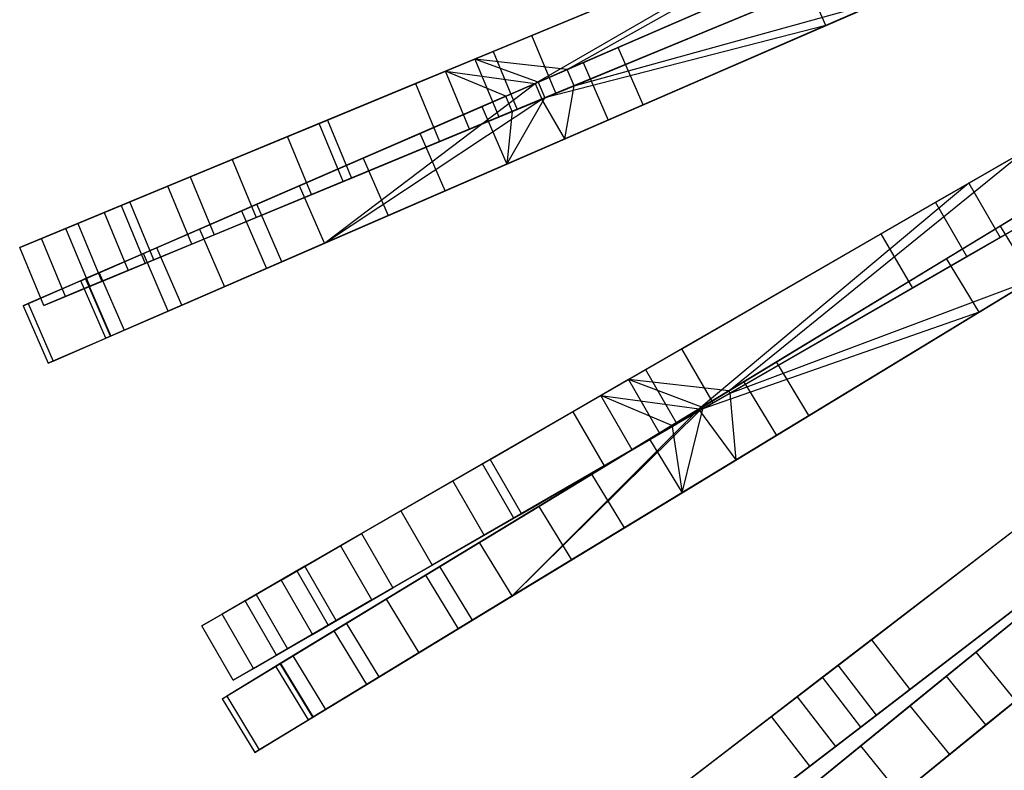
# Model space of a CAD drawing. Extents: x 0.2 to 26, y -12.8 to 12.8.
# Tile 2 of 97: x 1.2 to 5.1, y -6.9 to -3.9. Entities that reach past the tile are written whole.
import ezdxf

# ---------------------------------------------------------------- set-up
doc = ezdxf.new("R2010")
doc.units = 0
doc.header["$LTSCALE"] = 2.54
doc.layers.get('0').update_dxf_attribs({"color": 13, "linetype": 'CONTINUOUS'})

# ---------------------------------------------------------------- blocks, each defined once
blk = doc.blocks.new('PUKET-M-11161_B_STL')
at = {"color": 0}
for p, q in [((4.7178, -3.3313, 18.7313), (3.0349, -4.0284, 23.9816)), ((4.7178, -3.3313, 18.7313), (3.0349, -4.0284, 23.9816)), ((3.4026, -4.0702, 23.0436), (4.7178, -3.3313, 18.7313)), ((3.4026, -4.0702, 23.0436), (4.7178, -3.3313, 18.7313)), ((4.4821, -3.4289, 18.7072), (2.9173, -4.0771, 23.5806)), ((4.4821, -3.4289, 18.7072), (2.9173, -4.0771, 23.5806)), ((4.4821, -3.4289, 18.7072), (3.2749, -4.1256, 22.6856)), ((4.4821, -3.4289, 18.7072), (3.2749, -4.1256, 22.6856)), ((4.4327, -3.8953, 26.4259), (5.4673, -3.446, 30.2624)), ((4.4327, -3.8953, 26.4259), (5.4673, -3.446, 30.2624)), ((3.2621, -3.9342, 40.3365), (4.3407, -3.4875, 41.6555)), ((3.2621, -3.9342, 40.3365), (4.3407, -3.4875, 41.6555)), ((3.6055, -3.9821, 5.4137), (4.7233, -3.4965, 4.1609)), ((3.6055, -3.9821, 5.4137), (4.7233, -3.4965, 4.1609)), ((4.5622, -3.5665, 26.384), (3.4026, -4.0702, 23.0436)), ((4.5622, -3.5665, 26.384), (3.4026, -4.0702, 23.0436)), ((4.8135, -3.5623, 18.7313), (3.4302, -4.1352, 23.042)), ((4.8135, -3.5623, 18.7313), (3.4302, -4.1352, 23.042)), ((3.4661, -4.0426, 5.2039), (4.6079, -3.5467, 3.9391)), ((3.4661, -4.0426, 5.2039), (4.6079, -3.5467, 3.9391)), ((3.1076, -3.9983, 39.6442), (4.1084, -3.5837, 41.0515)), ((3.1076, -3.9983, 39.6442), (4.1084, -3.5837, 41.0515)), ((3.2873, -4.1203, 23.4043), (4.3331, -3.666, 26.4259)), ((3.2873, -4.1203, 23.4043), (4.3331, -3.666, 26.4259)), ((3.3016, -4.1885, 22.6841), (4.5778, -3.6599, 18.7072)), ((3.3016, -4.1885, 22.6841), (4.5778, -3.6599, 18.7072)), ((4.4327, -3.8953, 26.4259), (4.3331, -3.666, 26.4259)), ((4.4327, -3.8953, 26.4259), (4.3331, -3.666, 26.4259)), ((4.4364, -3.7185, 41.6555), (3.3578, -4.1652, 40.3365)), ((4.4364, -3.7185, 41.6555), (3.3578, -4.1652, 40.3365)), ((3.7051, -4.2114, 5.4137), (4.8229, -3.7258, 4.1609)), ((3.7051, -4.2114, 5.4137), (4.8229, -3.7258, 4.1609)), ((4.6618, -3.7958, 26.384), (3.3931, -4.3469, 22.7384)), ((4.6618, -3.7958, 26.384), (3.3931, -4.3469, 22.7384)), ((3.4302, -4.1352, 23.042), (4.6618, -3.7958, 26.384)), ((3.4302, -4.1352, 23.042), (4.6618, -3.7958, 26.384)), ((4.7075, -3.776, 3.9391), (3.5657, -4.2719, 5.2039)), ((4.7075, -3.776, 3.9391), (3.5657, -4.2719, 5.2039)), ((3.2032, -4.2292, 39.6442), (4.204, -3.8147, 41.0515)), ((3.2032, -4.2292, 39.6442), (4.204, -3.8147, 41.0515)), ((3.1625, -4.447, 22.781), (4.4327, -3.8953, 26.4259)), ((3.1625, -4.447, 22.781), (4.4327, -3.8953, 26.4259)), ((4.4327, -3.8953, 26.4259), (3.3141, -4.1833, 23.4027)), ((4.4327, -3.8953, 26.4259), (3.3141, -4.1833, 23.4027)), ((4.8707, -4.5993, 41.6555), (6.0441, -3.9218, 42.6925)), ((4.8707, -4.5993, 41.6555), (6.0441, -3.9218, 42.6925)), ((2.4142, -4.2855, 38.8029), (3.2621, -3.9342, 40.3365)), ((2.4142, -4.2855, 38.8029), (3.2621, -3.9342, 40.3365)), ((3.3578, -4.1652, 40.3365), (3.2621, -3.9342, 40.3365)), ((3.3578, -4.1652, 40.3365), (3.2621, -3.9342, 40.3365)), ((2.4469, -4.2719, 38.2816), (3.1076, -3.9983, 39.6442)), ((2.4469, -4.2719, 38.2816), (3.1076, -3.9983, 39.6442)), ((2.8166, -4.3247, 6.6782), (3.6055, -3.9821, 5.4137)), ((2.8166, -4.3247, 6.6782), (3.6055, -3.9821, 5.4137)), ((3.1076, -3.9983, 39.6442), (3.2032, -4.2292, 39.6442)), ((3.1076, -3.9983, 39.6442), (3.2032, -4.2292, 39.6442)), ((3.7051, -4.2114, 5.4137), (3.6055, -3.9821, 5.4137)), ((3.7051, -4.2114, 5.4137), (3.6055, -3.9821, 5.4137)), ((5.9081, -4.0004, 15.0852), (5.0033, -4.5227, 18.7072)), ((5.9081, -4.0004, 15.0852), (5.0033, -4.5227, 18.7072)), ((3.0349, -4.0284, 23.9816), (2.7981, -4.1265, 24.7519)), ((3.0349, -4.0284, 23.9816), (2.7981, -4.1265, 24.7519)), ((3.2873, -4.1203, 23.4043), (3.0349, -4.0284, 23.9816)), ((3.0349, -4.0284, 23.9816), (3.1306, -4.2593, 23.9816)), ((3.2873, -4.1203, 23.4043), (3.0349, -4.0284, 23.9816)), ((3.4026, -4.0702, 23.0436), (3.0349, -4.0284, 23.9816)), ((3.4026, -4.0702, 23.0436), (3.0349, -4.0284, 23.9816)), ((3.0349, -4.0284, 23.9816), (3.1306, -4.2593, 23.9816)), ((2.9173, -4.0771, 23.5806), (2.2877, -4.3379, 25.6764)), ((2.9173, -4.0771, 23.5806), (2.2877, -4.3379, 25.6764)), ((2.5895, -4.4234, 6.6081), (3.4661, -4.0426, 5.2039)), ((2.5895, -4.4234, 6.6081), (3.4661, -4.0426, 5.2039)), ((3.013, -4.308, 23.5806), (2.9173, -4.0771, 23.5806)), ((3.1581, -4.1764, 23.0487), (2.9173, -4.0771, 23.5806)), ((3.1581, -4.1764, 23.0487), (2.9173, -4.0771, 23.5806)), ((2.9173, -4.0771, 23.5806), (3.2749, -4.1256, 22.6856)), ((2.9173, -4.0771, 23.5806), (3.2749, -4.1256, 22.6856)), ((3.013, -4.308, 23.5806), (2.9173, -4.0771, 23.5806)), ((3.4026, -4.0702, 23.0436), (3.2873, -4.1203, 23.4043)), ((3.4026, -4.0702, 23.0436), (3.2873, -4.1203, 23.4043)), ((3.4302, -4.1352, 23.042), (3.4026, -4.0702, 23.0436)), ((3.4302, -4.1352, 23.042), (3.4026, -4.0702, 23.0436)), ((3.4661, -4.0426, 5.2039), (3.5657, -4.2719, 5.2039)), ((3.4661, -4.0426, 5.2039), (3.5657, -4.2719, 5.2039)), ((4.6529, -4.725, 41.0515), (5.7579, -4.0871, 42.1723)), ((4.6529, -4.725, 41.0515), (5.7579, -4.0871, 42.1723)), ((6.0912, -4.1078, 30.2316), (5.1272, -4.6941, 26.384)), ((6.0912, -4.1078, 30.2316), (5.1272, -4.6941, 26.384)), ((2.7981, -4.1265, 24.7519), (2.0674, -4.4291, 27.4863)), ((2.7981, -4.1265, 24.7519), (2.0674, -4.4291, 27.4863)), ((3.2749, -4.1256, 22.6856), (2.3362, -4.5334, 19.5881)), ((3.2749, -4.1256, 22.6856), (2.3362, -4.5334, 19.5881)), ((2.4358, -4.7627, 19.5881), (3.2749, -4.1256, 22.6856)), ((2.4358, -4.7627, 19.5881), (3.2749, -4.1256, 22.6856)), ((2.7981, -4.1265, 24.7519), (2.8938, -4.3574, 24.7519)), ((2.7981, -4.1265, 24.7519), (2.8938, -4.3574, 24.7519)), ((3.1581, -4.1764, 23.0487), (3.2749, -4.1256, 22.6856)), ((3.1581, -4.1764, 23.0487), (3.2749, -4.1256, 22.6856)), ((3.2749, -4.1256, 22.6856), (3.3016, -4.1885, 22.6841)), ((3.2749, -4.1256, 22.6856), (3.3016, -4.1885, 22.6841)), ((3.2873, -4.1203, 23.4043), (3.3141, -4.1833, 23.4027)), ((3.2873, -4.1203, 23.4043), (3.3141, -4.1833, 23.4027)), ((3.3016, -4.1885, 22.6841), (3.4302, -4.1352, 23.042)), ((3.3016, -4.1885, 22.6841), (3.4302, -4.1352, 23.042)), ((3.3931, -4.3469, 22.7384), (3.4302, -4.1352, 23.042)), ((3.3931, -4.3469, 22.7384), (3.4302, -4.1352, 23.042)), ((6.1691, -4.1383, 42.6925), (4.9957, -4.8158, 41.6555)), ((6.1691, -4.1383, 42.6925), (4.9957, -4.8158, 41.6555)), ((2.4358, -4.7627, 19.5881), (3.3016, -4.1885, 22.6841)), ((2.4358, -4.7627, 19.5881), (3.3016, -4.1885, 22.6841)), ((3.3578, -4.1652, 40.3365), (2.5098, -4.5165, 38.8029)), ((3.3578, -4.1652, 40.3365), (2.5098, -4.5165, 38.8029)), ((3.1581, -4.1764, 23.0487), (3.0629, -4.2177, 22.781)), ((3.1581, -4.1764, 23.0487), (3.0629, -4.2177, 22.781)), ((3.3141, -4.1833, 23.4027), (3.1306, -4.2593, 23.9816)), ((3.3141, -4.1833, 23.4027), (3.1306, -4.2593, 23.9816)), ((3.1839, -4.2373, 23.0472), (3.1581, -4.1764, 23.0487)), ((3.1839, -4.2373, 23.0472), (3.1581, -4.1764, 23.0487)), ((3.1625, -4.447, 22.781), (3.3141, -4.1833, 23.4027)), ((3.1625, -4.447, 22.781), (3.3141, -4.1833, 23.4027)), ((3.3141, -4.1833, 23.4027), (3.1839, -4.2373, 23.0472)), ((3.3141, -4.1833, 23.4027), (3.1839, -4.2373, 23.0472)), ((3.3931, -4.3469, 22.7384), (3.3016, -4.1885, 22.6841)), ((3.3931, -4.3469, 22.7384), (3.3016, -4.1885, 22.6841)), ((3.0629, -4.2177, 22.781), (2.1049, -4.6339, 19.6141)), ((3.0629, -4.2177, 22.781), (2.1049, -4.6339, 19.6141)), ((2.5426, -4.5029, 38.2816), (3.2032, -4.2292, 39.6442)), ((2.5426, -4.5029, 38.2816), (3.2032, -4.2292, 39.6442)), ((2.9162, -4.554, 6.6782), (3.7051, -4.2114, 5.4137)), ((2.9162, -4.554, 6.6782), (3.7051, -4.2114, 5.4137)), ((3.0629, -4.2177, 22.781), (3.1625, -4.447, 22.781)), ((3.0629, -4.2177, 22.781), (3.1625, -4.447, 22.781)), ((5.1283, -4.7392, 18.7072), (6.0331, -4.2169, 15.0852)), ((5.1283, -4.7392, 18.7072), (6.0331, -4.2169, 15.0852)), ((1.9003, -4.4983, 36.5685), (2.4469, -4.2719, 38.2816)), ((1.9003, -4.4983, 36.5685), (2.4469, -4.2719, 38.2816)), ((2.4469, -4.2719, 38.2816), (2.5426, -4.5029, 38.2816)), ((2.4469, -4.2719, 38.2816), (2.5426, -4.5029, 38.2816)), ((3.5657, -4.2719, 5.2039), (2.6891, -4.6527, 6.6081)), ((3.5657, -4.2719, 5.2039), (2.6891, -4.6527, 6.6081)), ((3.1306, -4.2593, 23.9816), (2.8938, -4.3574, 24.7519)), ((3.1306, -4.2593, 23.9816), (2.8938, -4.3574, 24.7519)), ((3.013, -4.308, 23.5806), (3.1839, -4.2373, 23.0472)), ((3.013, -4.308, 23.5806), (3.1839, -4.2373, 23.0472)), ((3.1839, -4.2373, 23.0472), (3.1625, -4.447, 22.781)), ((3.1839, -4.2373, 23.0472), (3.1625, -4.447, 22.781)), ((4.9138, -4.8239, 26.4259), (5.8776, -4.2378, 30.2624)), ((4.9138, -4.8239, 26.4259), (5.8776, -4.2378, 30.2624)), ((1.8113, -4.5352, 37.1388), (2.4142, -4.2855, 38.8029)), ((1.8113, -4.5352, 37.1388), (2.4142, -4.2855, 38.8029)), ((2.3834, -4.5688, 25.6764), (3.013, -4.308, 23.5806)), ((2.3834, -4.5688, 25.6764), (3.013, -4.308, 23.5806)), ((2.5098, -4.5165, 38.8029), (2.4142, -4.2855, 38.8029)), ((2.5098, -4.5165, 38.8029), (2.4142, -4.2855, 38.8029)), ((4.7779, -4.9415, 41.0515), (5.8829, -4.3036, 42.1723)), ((4.7779, -4.9415, 41.0515), (5.8829, -4.3036, 42.1723)), ((2.2877, -4.3379, 25.6764), (1.6597, -4.598, 28.2979)), ((2.2877, -4.3379, 25.6764), (1.6597, -4.598, 28.2979)), ((2.1659, -4.6074, 8.2077), (2.8166, -4.3247, 6.6782)), ((2.1659, -4.6074, 8.2077), (2.8166, -4.3247, 6.6782)), ((2.3834, -4.5688, 25.6764), (2.2877, -4.3379, 25.6764)), ((2.3834, -4.5688, 25.6764), (2.2877, -4.3379, 25.6764)), ((3.3931, -4.3469, 22.7384), (2.4358, -4.7627, 19.5881)), ((3.3931, -4.3469, 22.7384), (2.4358, -4.7627, 19.5881)), ((2.9162, -4.554, 6.6782), (2.8166, -4.3247, 6.6782)), ((2.9162, -4.554, 6.6782), (2.8166, -4.3247, 6.6782)), ((2.8938, -4.3574, 24.7519), (2.1631, -4.6601, 27.4863)), ((2.8938, -4.3574, 24.7519), (2.1631, -4.6601, 27.4863)), ((2.0674, -4.4291, 27.4863), (1.6249, -4.6124, 29.9618)), ((2.0674, -4.4291, 27.4863), (1.6249, -4.6124, 29.9618)), ((1.9371, -4.7068, 8.162), (2.5895, -4.4234, 6.6081)), ((1.9371, -4.7068, 8.162), (2.5895, -4.4234, 6.6081)), ((2.0674, -4.4291, 27.4863), (2.1631, -4.6601, 27.4863)), ((2.0674, -4.4291, 27.4863), (2.1631, -4.6601, 27.4863)), ((2.5895, -4.4234, 6.6081), (2.6891, -4.6527, 6.6081)), ((2.5895, -4.4234, 6.6081), (2.6891, -4.6527, 6.6081)), ((5.2242, -4.3952, 18.7313), (3.6467, -5.306, 23.9816)), ((5.2242, -4.3952, 18.7313), (3.6467, -5.306, 23.9816)), ((4.0468, -5.3511, 23.043), (5.2242, -4.3952, 18.7313)), ((4.0468, -5.3511, 23.043), (5.2242, -4.3952, 18.7313)), ((2.2045, -4.8632, 19.6141), (3.1625, -4.447, 22.781)), ((2.2045, -4.8632, 19.6141), (3.1625, -4.447, 22.781)), ((5.0437, -5.0375, 26.4259), (6.0075, -4.4514, 30.2624)), ((5.0437, -5.0375, 26.4259), (6.0075, -4.4514, 30.2624)), ((1.558, -4.6401, 34.63), (1.9003, -4.4983, 36.5685)), ((1.558, -4.6401, 34.63), (1.9003, -4.4983, 36.5685)), ((1.9003, -4.4983, 36.5685), (1.9959, -4.7293, 36.5685)), ((1.9003, -4.4983, 36.5685), (1.9959, -4.7293, 36.5685)), ((1.9959, -4.7293, 36.5685), (2.5426, -4.5029, 38.2816)), ((1.9959, -4.7293, 36.5685), (2.5426, -4.5029, 38.2816)), ((1.4053, -4.7034, 35.2443), (1.8113, -4.5352, 37.1388)), ((1.4053, -4.7034, 35.2443), (1.8113, -4.5352, 37.1388)), ((2.3362, -4.5334, 19.5881), (1.767, -4.7806, 16.8642)), ((2.3362, -4.5334, 19.5881), (1.767, -4.7806, 16.8642)), ((1.907, -4.7662, 37.1388), (1.8113, -4.5352, 37.1388)), ((1.907, -4.7662, 37.1388), (1.8113, -4.5352, 37.1388)), ((2.5098, -4.5165, 38.8029), (1.907, -4.7662, 37.1388)), ((2.5098, -4.5165, 38.8029), (1.907, -4.7662, 37.1388)), ((2.4358, -4.7627, 19.5881), (2.3362, -4.5334, 19.5881)), ((2.4358, -4.7627, 19.5881), (2.3362, -4.5334, 19.5881)), ((5.0033, -4.5227, 18.7072), (3.5365, -5.3696, 23.5806)), ((5.0033, -4.5227, 18.7072), (3.5365, -5.3696, 23.5806)), ((5.0033, -4.5227, 18.7072), (3.9279, -5.4234, 22.685)), ((5.0033, -4.5227, 18.7072), (3.9279, -5.4234, 22.685)), ((5.0033, -4.5227, 18.7072), (5.1283, -4.7392, 18.7072)), ((5.0033, -4.5227, 18.7072), (5.1283, -4.7392, 18.7072)), ((1.7553, -4.829, 28.2979), (2.3834, -4.5688, 25.6764)), ((1.7553, -4.829, 28.2979), (2.3834, -4.5688, 25.6764)), ((2.2655, -4.8367, 8.2077), (2.9162, -4.554, 6.6782)), ((2.2655, -4.8367, 8.2077), (2.9162, -4.554, 6.6782)), ((1.6597, -4.598, 28.2979), (1.3077, -4.7438, 30.731)), ((1.6597, -4.598, 28.2979), (1.3077, -4.7438, 30.731)), ((1.6249, -4.6124, 29.9618), (1.4522, -4.6839, 32.269)), ((1.6249, -4.6124, 29.9618), (1.4522, -4.6839, 32.269)), ((1.6249, -4.6124, 29.9618), (1.7206, -4.8434, 29.9618)), ((1.6249, -4.6124, 29.9618), (1.7206, -4.8434, 29.9618)), ((1.7553, -4.829, 28.2979), (1.6597, -4.598, 28.2979)), ((1.7553, -4.829, 28.2979), (1.6597, -4.598, 28.2979)), ((1.7137, -4.8038, 9.949), (2.1659, -4.6074, 8.2077)), ((1.7137, -4.8038, 9.949), (2.1659, -4.6074, 8.2077)), ((2.2655, -4.8367, 8.2077), (2.1659, -4.6074, 8.2077)), ((2.2655, -4.8367, 8.2077), (2.1659, -4.6074, 8.2077)), ((3.8597, -5.183, 40.3365), (4.8707, -4.5993, 41.6555)), ((3.8597, -5.183, 40.3365), (4.8707, -4.5993, 41.6555)), ((5.3492, -4.6117, 18.7313), (4.0523, -5.3604, 23.0427)), ((5.3492, -4.6117, 18.7313), (4.0523, -5.3604, 23.0427)), ((4.236, -5.236, 5.4137), (5.2773, -4.6028, 4.1609)), ((4.236, -5.236, 5.4137), (5.2773, -4.6028, 4.1609)), ((4.9957, -4.8158, 41.6555), (4.8707, -4.5993, 41.6555)), ((4.9957, -4.8158, 41.6555), (4.8707, -4.5993, 41.6555)), ((1.4522, -4.6839, 32.269), (1.558, -4.6401, 34.63)), ((1.4522, -4.6839, 32.269), (1.558, -4.6401, 34.63)), ((2.1049, -4.6339, 19.6141), (1.5372, -4.8805, 16.8827)), ((2.1049, -4.6339, 19.6141), (1.5372, -4.8805, 16.8827)), ((1.558, -4.6401, 34.63), (1.6537, -4.8711, 34.63)), ((1.558, -4.6401, 34.63), (1.6537, -4.8711, 34.63)), ((2.1631, -4.6601, 27.4863), (1.7206, -4.8434, 29.9618)), ((2.1631, -4.6601, 27.4863), (1.7206, -4.8434, 29.9618)), ((2.6891, -4.6527, 6.6081), (2.0367, -4.9361, 8.162)), ((2.6891, -4.6527, 6.6081), (2.0367, -4.9361, 8.162)), ((2.1049, -4.6339, 19.6141), (2.2045, -4.8632, 19.6141)), ((2.1049, -4.6339, 19.6141), (2.2045, -4.8632, 19.6141)), ((4.1062, -5.315, 5.2039), (5.1698, -4.6682, 3.9391)), ((4.1062, -5.315, 5.2039), (5.1698, -4.6682, 3.9391)), ((1.221, -4.7797, 32.9931), (1.4053, -4.7034, 35.2443)), ((1.221, -4.7797, 32.9931), (1.4053, -4.7034, 35.2443)), ((1.501, -4.9343, 35.2443), (1.4053, -4.7034, 35.2443)), ((1.501, -4.9343, 35.2443), (1.4053, -4.7034, 35.2443)), ((1.4522, -4.6839, 32.269), (1.5479, -4.9149, 32.269)), ((1.4522, -4.6839, 32.269), (1.5479, -4.9149, 32.269)), ((1.4842, -4.9035, 9.9248), (1.9371, -4.7068, 8.162)), ((1.4842, -4.9035, 9.9248), (1.9371, -4.7068, 8.162)), ((1.9371, -4.7068, 8.162), (2.0367, -4.9361, 8.162)), ((1.9371, -4.7068, 8.162), (2.0367, -4.9361, 8.162)), ((5.1272, -4.6941, 26.384), (4.0468, -5.3511, 23.043)), ((5.1272, -4.6941, 26.384), (4.0468, -5.3511, 23.043)), ((5.1272, -4.6941, 26.384), (5.2571, -4.9077, 26.384)), ((5.1272, -4.6941, 26.384), (5.2571, -4.9077, 26.384)), ((1.3077, -4.7438, 30.731), (1.221, -4.7797, 32.9931)), ((1.3077, -4.7438, 30.731), (1.221, -4.7797, 32.9931)), ((1.4034, -4.9748, 30.731), (1.3077, -4.7438, 30.731)), ((1.4034, -4.9748, 30.731), (1.3077, -4.7438, 30.731)), ((1.6537, -4.8711, 34.63), (1.9959, -4.7293, 36.5685)), ((1.6537, -4.8711, 34.63), (1.9959, -4.7293, 36.5685)), ((3.7148, -5.2666, 39.6442), (4.6529, -4.725, 41.0515)), ((3.7148, -5.2666, 39.6442), (4.6529, -4.725, 41.0515)), ((3.9318, -5.43, 22.6847), (5.1283, -4.7392, 18.7072)), ((3.9318, -5.43, 22.6847), (5.1283, -4.7392, 18.7072)), ((4.6529, -4.725, 41.0515), (4.7779, -4.9415, 41.0515)), ((4.6529, -4.725, 41.0515), (4.7779, -4.9415, 41.0515)), ((1.3167, -5.0107, 32.9931), (1.221, -4.7797, 32.9931)), ((1.3167, -5.0107, 32.9931), (1.221, -4.7797, 32.9931)), ((1.767, -4.7806, 16.8642), (1.4836, -4.9037, 14.3646)), ((1.767, -4.7806, 16.8642), (1.4836, -4.9037, 14.3646)), ((1.907, -4.7662, 37.1388), (1.501, -4.9343, 35.2443)), ((1.907, -4.7662, 37.1388), (1.501, -4.9343, 35.2443)), ((1.8666, -5.0099, 16.8642), (1.767, -4.7806, 16.8642)), ((1.8666, -5.0099, 16.8642), (1.767, -4.7806, 16.8642)), ((2.4358, -4.7627, 19.5881), (1.8666, -5.0099, 16.8642)), ((2.4358, -4.7627, 19.5881), (1.8666, -5.0099, 16.8642)), ((1.4643, -4.9121, 12.1158), (1.7137, -4.8038, 9.949)), ((1.4643, -4.9121, 12.1158), (1.7137, -4.8038, 9.949)), ((1.8133, -5.0331, 9.949), (1.7137, -4.8038, 9.949)), ((1.8133, -5.0331, 9.949), (1.7137, -4.8038, 9.949)), ((3.9394, -5.4164, 23.4036), (4.9138, -4.8239, 26.4259)), ((3.9394, -5.4164, 23.4036), (4.9138, -4.8239, 26.4259)), ((4.9957, -4.8158, 41.6555), (3.9847, -5.3995, 40.3365)), ((4.9957, -4.8158, 41.6555), (3.9847, -5.3995, 40.3365)), ((4.3659, -5.4496, 5.4137), (5.4072, -4.8164, 4.1609)), ((4.3659, -5.4496, 5.4137), (5.4072, -4.8164, 4.1609)), ((5.0437, -5.0375, 26.4259), (4.9138, -4.8239, 26.4259)), ((5.0437, -5.0375, 26.4259), (4.9138, -4.8239, 26.4259)), ((1.4034, -4.9748, 30.731), (1.7553, -4.829, 28.2979)), ((1.4034, -4.9748, 30.731), (1.7553, -4.829, 28.2979)), ((1.7206, -4.8434, 29.9618), (1.5479, -4.9149, 32.269)), ((1.7206, -4.8434, 29.9618), (1.5479, -4.9149, 32.269)), ((1.6368, -5.1098, 16.8827), (2.2045, -4.8632, 19.6141)), ((1.6368, -5.1098, 16.8827), (2.2045, -4.8632, 19.6141)), ((1.8133, -5.0331, 9.949), (2.2655, -4.8367, 8.2077)), ((1.8133, -5.0331, 9.949), (2.2655, -4.8367, 8.2077)), ((1.2348, -5.0118, 12.1107), (1.4842, -4.9035, 9.9248)), ((1.2348, -5.0118, 12.1107), (1.4842, -4.9035, 9.9248)), ((1.5372, -4.8805, 16.8827), (1.2543, -5.0034, 14.372)), ((1.5372, -4.8805, 16.8827), (1.2543, -5.0034, 14.372)), ((1.4836, -4.9037, 14.3646), (1.4643, -4.9121, 12.1158)), ((1.4836, -4.9037, 14.3646), (1.4643, -4.9121, 12.1158)), ((1.5832, -5.133, 14.3646), (1.4836, -4.9037, 14.3646)), ((1.5832, -5.133, 14.3646), (1.4836, -4.9037, 14.3646)), ((1.4842, -4.9035, 9.9248), (1.5838, -5.1328, 9.9248)), ((1.4842, -4.9035, 9.9248), (1.5838, -5.1328, 9.9248)), ((1.5372, -4.8805, 16.8827), (1.6368, -5.1098, 16.8827)), ((1.5372, -4.8805, 16.8827), (1.6368, -5.1098, 16.8827)), ((1.5479, -4.9149, 32.269), (1.6537, -4.8711, 34.63)), ((1.5479, -4.9149, 32.269), (1.6537, -4.8711, 34.63)), ((5.2997, -4.8818, 3.9391), (4.2361, -5.5286, 5.2039)), ((5.2997, -4.8818, 3.9391), (4.2361, -5.5286, 5.2039)), ((1.501, -4.9343, 35.2443), (1.3167, -5.0107, 32.9931)), ((1.501, -4.9343, 35.2443), (1.3167, -5.0107, 32.9931)), ((1.5639, -5.1414, 12.1158), (1.4643, -4.9121, 12.1158)), ((1.5639, -5.1414, 12.1158), (1.4643, -4.9121, 12.1158)), ((2.0367, -4.9361, 8.162), (1.5838, -5.1328, 9.9248)), ((2.0367, -4.9361, 8.162), (1.5838, -5.1328, 9.9248)), ((3.8398, -5.4831, 39.6442), (4.7779, -4.9415, 41.0515)), ((3.8398, -5.4831, 39.6442), (4.7779, -4.9415, 41.0515)), ((4.0523, -5.3604, 23.0427), (5.2571, -4.9077, 26.384)), ((4.0523, -5.3604, 23.0427), (5.2571, -4.9077, 26.384)), ((5.2571, -4.9077, 26.384), (4.0753, -5.6264, 22.7384)), ((5.2571, -4.9077, 26.384), (4.0753, -5.6264, 22.7384)), ((1.3167, -5.0107, 32.9931), (1.4034, -4.9748, 30.731)), ((1.3167, -5.0107, 32.9931), (1.4034, -4.9748, 30.731)), ((1.2543, -5.0034, 14.372), (1.2348, -5.0118, 12.1107)), ((1.2543, -5.0034, 14.372), (1.2348, -5.0118, 12.1107)), ((1.2348, -5.0118, 12.1107), (1.3344, -5.2411, 12.1107)), ((1.2348, -5.0118, 12.1107), (1.3344, -5.2411, 12.1107)), ((1.2543, -5.0034, 14.372), (1.3539, -5.2327, 14.372)), ((1.2543, -5.0034, 14.372), (1.3539, -5.2327, 14.372)), ((1.8666, -5.0099, 16.8642), (1.5832, -5.133, 14.3646)), ((1.8666, -5.0099, 16.8642), (1.5832, -5.133, 14.3646)), ((1.5639, -5.1414, 12.1158), (1.8133, -5.0331, 9.949)), ((1.5639, -5.1414, 12.1158), (1.8133, -5.0331, 9.949)), ((3.8605, -5.757, 22.781), (5.0437, -5.0375, 26.4259)), ((3.8605, -5.757, 22.781), (5.0437, -5.0375, 26.4259)), ((5.0437, -5.0375, 26.4259), (3.9435, -5.4233, 23.4033)), ((5.0437, -5.0375, 26.4259), (3.9435, -5.4233, 23.4033)), ((1.5838, -5.1328, 9.9248), (1.3344, -5.2411, 12.1107)), ((1.5838, -5.1328, 9.9248), (1.3344, -5.2411, 12.1107)), ((1.3539, -5.2327, 14.372), (1.6368, -5.1098, 16.8827)), ((1.3539, -5.2327, 14.372), (1.6368, -5.1098, 16.8827)), ((1.5832, -5.133, 14.3646), (1.5639, -5.1414, 12.1158)), ((1.5832, -5.133, 14.3646), (1.5639, -5.1414, 12.1158)), ((3.0648, -5.6419, 38.8029), (3.8597, -5.183, 40.3365)), ((3.0648, -5.6419, 38.8029), (3.8597, -5.183, 40.3365)), ((3.9847, -5.3995, 40.3365), (3.8597, -5.183, 40.3365)), ((3.9847, -5.3995, 40.3365), (3.8597, -5.183, 40.3365)), ((1.3344, -5.2411, 12.1107), (1.3539, -5.2327, 14.372)), ((1.3344, -5.2411, 12.1107), (1.3539, -5.2327, 14.372)), ((3.5011, -5.6829, 6.6782), (4.236, -5.236, 5.4137)), ((3.5011, -5.6829, 6.6782), (4.236, -5.236, 5.4137)), ((4.3659, -5.4496, 5.4137), (4.236, -5.236, 5.4137)), ((4.3659, -5.4496, 5.4137), (4.236, -5.236, 5.4137)), ((3.0955, -5.6242, 38.2816), (3.7148, -5.2666, 39.6442)), ((3.0955, -5.6242, 38.2816), (3.7148, -5.2666, 39.6442)), ((3.7148, -5.2666, 39.6442), (3.8398, -5.4831, 39.6442)), ((3.7148, -5.2666, 39.6442), (3.8398, -5.4831, 39.6442)), ((3.2896, -5.8116, 6.6081), (4.1062, -5.315, 5.2039)), ((3.2896, -5.8116, 6.6081), (4.1062, -5.315, 5.2039)), ((3.6467, -5.306, 23.9816), (3.4247, -5.4341, 24.7519)), ((3.6467, -5.306, 23.9816), (3.4247, -5.4341, 24.7519)), ((3.9394, -5.4164, 23.4036), (3.6467, -5.306, 23.9816)), ((3.6467, -5.306, 23.9816), (3.7717, -5.5225, 23.9816)), ((3.9394, -5.4164, 23.4036), (3.6467, -5.306, 23.9816)), ((4.0468, -5.3511, 23.043), (3.6467, -5.306, 23.9816)), ((4.0468, -5.3511, 23.043), (3.6467, -5.306, 23.9816)), ((3.6467, -5.306, 23.9816), (3.7717, -5.5225, 23.9816)), ((4.1062, -5.315, 5.2039), (4.2361, -5.5286, 5.2039)), ((4.1062, -5.315, 5.2039), (4.2361, -5.5286, 5.2039)), ((3.5365, -5.3696, 23.5806), (2.9463, -5.7103, 25.6764)), ((3.5365, -5.3696, 23.5806), (2.9463, -5.7103, 25.6764)), ((3.6615, -5.5861, 23.5806), (3.5365, -5.3696, 23.5806)), ((3.819, -5.4896, 23.048), (3.5365, -5.3696, 23.5806)), ((3.819, -5.4896, 23.048), (3.5365, -5.3696, 23.5806)), ((3.5365, -5.3696, 23.5806), (3.9279, -5.4234, 22.685)), ((3.5365, -5.3696, 23.5806), (3.9279, -5.4234, 22.685)), ((3.6615, -5.5861, 23.5806), (3.5365, -5.3696, 23.5806)), ((3.9318, -5.43, 22.6847), (4.0523, -5.3604, 23.0427)), ((3.9318, -5.43, 22.6847), (4.0523, -5.3604, 23.0427)), ((4.0468, -5.3511, 23.043), (3.9394, -5.4164, 23.4036)), ((4.0468, -5.3511, 23.043), (3.9394, -5.4164, 23.4036)), ((4.0523, -5.3604, 23.0427), (4.0468, -5.3511, 23.043)), ((4.0523, -5.3604, 23.0427), (4.0468, -5.3511, 23.043)), ((4.0753, -5.6264, 22.7384), (4.0523, -5.3604, 23.0427)), ((4.0753, -5.6264, 22.7384), (4.0523, -5.3604, 23.0427)), ((3.9847, -5.3995, 40.3365), (3.1898, -5.8584, 38.8029)), ((3.9847, -5.3995, 40.3365), (3.1898, -5.8584, 38.8029)), ((5.8652, -5.3839, 18.7313), (4.42, -6.4928, 23.9816)), ((5.8652, -5.3839, 18.7313), (4.42, -6.4928, 23.9816)), ((3.4247, -5.4341, 24.7519), (2.7398, -5.8295, 27.4863)), ((3.4247, -5.4341, 24.7519), (2.7398, -5.8295, 27.4863)), ((3.9279, -5.4234, 22.685), (3.0536, -5.9551, 19.5881)), ((3.9279, -5.4234, 22.685), (3.0536, -5.9551, 19.5881)), ((3.1835, -6.1687, 19.5881), (3.9279, -5.4234, 22.685)), ((3.1835, -6.1687, 19.5881), (3.9279, -5.4234, 22.685)), ((3.1835, -6.1687, 19.5881), (3.9318, -5.43, 22.6847)), ((3.1835, -6.1687, 19.5881), (3.9318, -5.43, 22.6847)), ((3.4247, -5.4341, 24.7519), (3.5497, -5.6506, 24.7519)), ((3.4247, -5.4341, 24.7519), (3.5497, -5.6506, 24.7519)), ((3.631, -5.8965, 6.6782), (4.3659, -5.4496, 5.4137)), ((3.631, -5.8965, 6.6782), (4.3659, -5.4496, 5.4137)), ((3.9435, -5.4233, 23.4033), (3.7717, -5.5225, 23.9816)), ((3.9435, -5.4233, 23.4033), (3.7717, -5.5225, 23.9816)), ((3.819, -5.4896, 23.048), (3.9279, -5.4234, 22.685)), ((3.819, -5.4896, 23.048), (3.9279, -5.4234, 22.685)), ((3.9435, -5.4233, 23.4033), (3.8215, -5.4937, 23.0479)), ((3.9435, -5.4233, 23.4033), (3.8215, -5.4937, 23.0479)), ((3.8605, -5.757, 22.781), (3.9435, -5.4233, 23.4033)), ((3.8605, -5.757, 22.781), (3.9435, -5.4233, 23.4033)), ((3.9279, -5.4234, 22.685), (3.9318, -5.43, 22.6847)), ((3.9279, -5.4234, 22.685), (3.9318, -5.43, 22.6847)), ((4.0753, -5.6264, 22.7384), (3.9318, -5.43, 22.6847)), ((4.0753, -5.6264, 22.7384), (3.9318, -5.43, 22.6847)), ((3.9394, -5.4164, 23.4036), (3.9435, -5.4233, 23.4033)), ((3.9394, -5.4164, 23.4036), (3.9435, -5.4233, 23.4033)), ((3.2205, -5.8407, 38.2816), (3.8398, -5.4831, 39.6442)), ((3.2205, -5.8407, 38.2816), (3.8398, -5.4831, 39.6442)), ((3.819, -5.4896, 23.048), (3.7306, -5.5434, 22.781)), ((3.819, -5.4896, 23.048), (3.7306, -5.5434, 22.781)), ((3.8215, -5.4937, 23.0479), (3.819, -5.4896, 23.048)), ((3.8215, -5.4937, 23.0479), (3.819, -5.4896, 23.048)), ((4.2361, -5.5286, 5.2039), (3.4195, -6.0252, 6.6081)), ((4.2361, -5.5286, 5.2039), (3.4195, -6.0252, 6.6081)), ((3.7717, -5.5225, 23.9816), (3.5497, -5.6506, 24.7519)), ((3.7717, -5.5225, 23.9816), (3.5497, -5.6506, 24.7519)), ((3.6615, -5.5861, 23.5806), (3.8215, -5.4937, 23.0479)), ((3.6615, -5.5861, 23.5806), (3.8215, -5.4937, 23.0479)), ((3.8215, -5.4937, 23.0479), (3.8605, -5.757, 22.781)), ((3.8215, -5.4937, 23.0479), (3.8605, -5.757, 22.781)), ((3.7306, -5.5434, 22.781), (2.8382, -6.0861, 19.6141)), ((3.7306, -5.5434, 22.781), (2.8382, -6.0861, 19.6141)), ((3.7306, -5.5434, 22.781), (3.8605, -5.757, 22.781)), ((3.7306, -5.5434, 22.781), (3.8605, -5.757, 22.781)), ((5.6628, -5.5392, 18.7072), (4.3191, -6.5702, 23.5806)), ((5.6628, -5.5392, 18.7072), (4.3191, -6.5702, 23.5806)), ((3.0713, -5.9268, 25.6764), (3.6615, -5.5861, 23.5806)), ((3.0713, -5.9268, 25.6764), (3.6615, -5.5861, 23.5806)), ((6.0174, -5.5822, 18.7313), (4.5722, -6.6911, 23.9816)), ((6.0174, -5.5822, 18.7313), (4.5722, -6.6911, 23.9816)), ((2.4997, -5.9682, 37.1388), (3.0648, -5.6419, 38.8029)), ((2.4997, -5.9682, 37.1388), (3.0648, -5.6419, 38.8029)), ((2.5831, -5.92, 36.5685), (3.0955, -5.6242, 38.2816)), ((2.5831, -5.92, 36.5685), (3.0955, -5.6242, 38.2816)), ((3.1898, -5.8584, 38.8029), (3.0648, -5.6419, 38.8029)), ((3.1898, -5.8584, 38.8029), (3.0648, -5.6419, 38.8029)), ((3.0955, -5.6242, 38.2816), (3.2205, -5.8407, 38.2816)), ((3.0955, -5.6242, 38.2816), (3.2205, -5.8407, 38.2816)), ((4.0753, -5.6264, 22.7384), (3.1835, -6.1687, 19.5881)), ((4.0753, -5.6264, 22.7384), (3.1835, -6.1687, 19.5881)), ((4.6152, -6.343, 40.3365), (5.5413, -5.6323, 41.6555)), ((4.6152, -6.343, 40.3365), (5.5413, -5.6323, 41.6555)), ((5.0314, -6.3925, 5.4137), (5.9768, -5.6234, 4.1609)), ((5.0314, -6.3925, 5.4137), (5.9768, -5.6234, 4.1609)), ((3.5497, -5.6506, 24.7519), (2.8648, -6.0461, 27.4863)), ((3.5497, -5.6506, 24.7519), (2.8648, -6.0461, 27.4863)), ((2.895, -6.0515, 8.2077), (3.5011, -5.6829, 6.6782)), ((2.895, -6.0515, 8.2077), (3.5011, -5.6829, 6.6782)), ((3.631, -5.8965, 6.6782), (3.5011, -5.6829, 6.6782)), ((3.631, -5.8965, 6.6782), (3.5011, -5.6829, 6.6782)), ((2.9463, -5.7103, 25.6764), (2.3576, -6.0502, 28.2979)), ((2.9463, -5.7103, 25.6764), (2.3576, -6.0502, 28.2979)), ((3.0713, -5.9268, 25.6764), (2.9463, -5.7103, 25.6764)), ((3.0713, -5.9268, 25.6764), (2.9463, -5.7103, 25.6764)), ((4.9136, -6.4883, 5.2039), (5.8792, -5.7027, 3.9391)), ((4.9136, -6.4883, 5.2039), (5.8792, -5.7027, 3.9391)), ((2.9681, -6.2997, 19.6141), (3.8605, -5.757, 22.781)), ((2.9681, -6.2997, 19.6141), (3.8605, -5.757, 22.781)), ((4.4713, -6.7686, 23.5806), (5.815, -5.7375, 18.7072)), ((4.4713, -6.7686, 23.5806), (5.815, -5.7375, 18.7072)), ((5.8405, -5.7342, 26.384), (4.7676, -6.6071, 22.7384)), ((5.8405, -5.7342, 26.384), (4.7676, -6.6071, 22.7384)), ((4.4824, -6.4449, 39.6442), (5.3418, -5.7854, 41.0515)), ((4.4824, -6.4449, 39.6442), (5.3418, -5.7854, 41.0515)), ((2.7398, -5.8295, 27.4863), (2.325, -6.069, 29.9618)), ((2.7398, -5.8295, 27.4863), (2.325, -6.069, 29.9618)), ((2.6818, -6.1811, 8.162), (3.2896, -5.8116, 6.6081)), ((2.6818, -6.1811, 8.162), (3.2896, -5.8116, 6.6081)), ((2.7081, -6.1365, 36.5685), (3.2205, -5.8407, 38.2816)), ((2.7081, -6.1365, 36.5685), (3.2205, -5.8407, 38.2816)), ((2.7398, -5.8295, 27.4863), (2.8648, -6.0461, 27.4863)), ((2.7398, -5.8295, 27.4863), (2.8648, -6.0461, 27.4863)), ((3.2896, -5.8116, 6.6081), (3.4195, -6.0252, 6.6081)), ((3.2896, -5.8116, 6.6081), (3.4195, -6.0252, 6.6081)), ((5.6935, -5.8307, 41.6555), (4.7674, -6.5414, 40.3365)), ((5.6935, -5.8307, 41.6555), (4.7674, -6.5414, 40.3365)), ((3.1898, -5.8584, 38.8029), (2.6247, -6.1847, 37.1388)), ((3.1898, -5.8584, 38.8029), (2.6247, -6.1847, 37.1388)), ((2.2623, -6.1052, 34.63), (2.5831, -5.92, 36.5685)), ((2.2623, -6.1052, 34.63), (2.5831, -5.92, 36.5685)), ((2.5831, -5.92, 36.5685), (2.7081, -6.1365, 36.5685)), ((2.5831, -5.92, 36.5685), (2.7081, -6.1365, 36.5685)), ((3.0249, -6.2651, 8.2077), (3.631, -5.8965, 6.6782)), ((3.0249, -6.2651, 8.2077), (3.631, -5.8965, 6.6782)), ((5.6468, -5.8918, 26.4259), (4.5726, -6.7658, 22.781)), ((5.6468, -5.8918, 26.4259), (4.5726, -6.7658, 22.781)), ((6.037, -5.8967, 3.9391), (5.0714, -6.6823, 5.2039)), ((6.037, -5.8967, 3.9391), (5.0714, -6.6823, 5.2039)), ((2.4826, -6.2667, 28.2979), (3.0713, -5.9268, 25.6764)), ((2.4826, -6.2667, 28.2979), (3.0713, -5.9268, 25.6764)), ((3.0536, -5.9551, 19.5881), (2.5234, -6.2775, 16.8642)), ((3.0536, -5.9551, 19.5881), (2.5234, -6.2775, 16.8642)), ((3.1835, -6.1687, 19.5881), (3.0536, -5.9551, 19.5881)), ((3.1835, -6.1687, 19.5881), (3.0536, -5.9551, 19.5881)), ((5.9983, -5.9281, 26.384), (4.9254, -6.801, 22.7384)), ((5.9983, -5.9281, 26.384), (4.9254, -6.801, 22.7384)), ((2.1191, -6.1879, 35.2443), (2.4997, -5.9682, 37.1388)), ((2.1191, -6.1879, 35.2443), (2.4997, -5.9682, 37.1388)), ((2.6247, -6.1847, 37.1388), (2.4997, -5.9682, 37.1388)), ((2.6247, -6.1847, 37.1388), (2.4997, -5.9682, 37.1388)), ((4.6346, -6.6432, 39.6442), (5.494, -5.9838, 41.0515)), ((4.6346, -6.6432, 39.6442), (5.494, -5.9838, 41.0515)), ((3.4195, -6.0252, 6.6081), (2.8117, -6.3948, 8.162)), ((3.4195, -6.0252, 6.6081), (2.8117, -6.3948, 8.162)), ((2.3576, -6.0502, 28.2979), (2.0277, -6.2407, 30.731)), ((2.3576, -6.0502, 28.2979), (2.0277, -6.2407, 30.731)), ((2.325, -6.069, 29.9618), (2.1631, -6.1625, 32.269)), ((2.325, -6.069, 29.9618), (2.1631, -6.1625, 32.269)), ((2.325, -6.069, 29.9618), (2.45, -6.2855, 29.9618)), ((2.325, -6.069, 29.9618), (2.45, -6.2855, 29.9618)), ((2.4826, -6.2667, 28.2979), (2.3576, -6.0502, 28.2979)), ((2.4826, -6.2667, 28.2979), (2.3576, -6.0502, 28.2979)), ((2.8648, -6.0461, 27.4863), (2.45, -6.2855, 29.9618)), ((2.8648, -6.0461, 27.4863), (2.45, -6.2855, 29.9618)), ((2.4738, -6.3077, 9.949), (2.895, -6.0515, 8.2077)), ((2.4738, -6.3077, 9.949), (2.895, -6.0515, 8.2077)), ((3.0249, -6.2651, 8.2077), (2.895, -6.0515, 8.2077)), ((3.0249, -6.2651, 8.2077), (2.895, -6.0515, 8.2077)), ((2.1631, -6.1625, 32.269), (2.2623, -6.1052, 34.63)), ((2.1631, -6.1625, 32.269), (2.2623, -6.1052, 34.63)), ((2.2623, -6.1052, 34.63), (2.3873, -6.3217, 34.63)), ((2.2623, -6.1052, 34.63), (2.3873, -6.3217, 34.63)), ((2.8382, -6.0861, 19.6141), (2.3093, -6.4077, 16.8827)), ((2.8382, -6.0861, 19.6141), (2.3093, -6.4077, 16.8827)), ((2.8382, -6.0861, 19.6141), (2.9681, -6.2997, 19.6141)), ((2.8382, -6.0861, 19.6141), (2.9681, -6.2997, 19.6141)), ((4.7303, -6.9597, 22.781), (5.8045, -6.0858, 26.4259)), ((4.7303, -6.9597, 22.781), (5.8045, -6.0858, 26.4259)), ((2.3873, -6.3217, 34.63), (2.7081, -6.1365, 36.5685)), ((2.3873, -6.3217, 34.63), (2.7081, -6.1365, 36.5685)), ((1.9464, -6.2876, 32.9931), (2.1191, -6.1879, 35.2443)), ((1.9464, -6.2876, 32.9931), (2.1191, -6.1879, 35.2443)), ((2.2441, -6.4044, 35.2443), (2.1191, -6.1879, 35.2443)), ((2.2441, -6.4044, 35.2443), (2.1191, -6.1879, 35.2443)), ((2.1631, -6.1625, 32.269), (2.2881, -6.379, 32.269)), ((2.1631, -6.1625, 32.269), (2.2881, -6.379, 32.269)), ((2.6247, -6.1847, 37.1388), (2.2441, -6.4044, 35.2443)), ((2.6247, -6.1847, 37.1388), (2.2441, -6.4044, 35.2443)), ((2.26, -6.4377, 9.9248), (2.6818, -6.1811, 8.162)), ((2.26, -6.4377, 9.9248), (2.6818, -6.1811, 8.162)), ((3.1835, -6.1687, 19.5881), (2.6533, -6.4911, 16.8642)), ((3.1835, -6.1687, 19.5881), (2.6533, -6.4911, 16.8642)), ((2.6818, -6.1811, 8.162), (2.8117, -6.3948, 8.162)), ((2.6818, -6.1811, 8.162), (2.8117, -6.3948, 8.162)), ((2.0277, -6.2407, 30.731), (1.9464, -6.2876, 32.9931)), ((2.0277, -6.2407, 30.731), (1.9464, -6.2876, 32.9931)), ((2.1527, -6.4572, 30.731), (2.0277, -6.2407, 30.731)), ((2.1527, -6.4572, 30.731), (2.0277, -6.2407, 30.731)), ((2.1527, -6.4572, 30.731), (2.4826, -6.2667, 28.2979)), ((2.1527, -6.4572, 30.731), (2.4826, -6.2667, 28.2979)), ((2.6037, -6.5213, 9.949), (3.0249, -6.2651, 8.2077)), ((2.6037, -6.5213, 9.949), (3.0249, -6.2651, 8.2077)), ((2.0714, -6.5041, 32.9931), (1.9464, -6.2876, 32.9931)), ((2.0714, -6.5041, 32.9931), (1.9464, -6.2876, 32.9931)), ((2.2414, -6.449, 12.1158), (2.4738, -6.3077, 9.949)), ((2.2414, -6.449, 12.1158), (2.4738, -6.3077, 9.949)), ((2.5234, -6.2775, 16.8642), (2.2594, -6.438, 14.3646)), ((2.5234, -6.2775, 16.8642), (2.2594, -6.438, 14.3646)), ((2.45, -6.2855, 29.9618), (2.2881, -6.379, 32.269)), ((2.45, -6.2855, 29.9618), (2.2881, -6.379, 32.269)), ((2.4392, -6.6213, 16.8827), (2.9681, -6.2997, 19.6141)), ((2.4392, -6.6213, 16.8827), (2.9681, -6.2997, 19.6141)), ((2.6037, -6.5213, 9.949), (2.4738, -6.3077, 9.949)), ((2.6037, -6.5213, 9.949), (2.4738, -6.3077, 9.949)), ((2.6533, -6.4911, 16.8642), (2.5234, -6.2775, 16.8642)), ((2.6533, -6.4911, 16.8642), (2.5234, -6.2775, 16.8642)), ((2.2881, -6.379, 32.269), (2.3873, -6.3217, 34.63)), ((2.2881, -6.379, 32.269), (2.3873, -6.3217, 34.63)), ((3.887, -6.9018, 38.8029), (4.6152, -6.343, 40.3365)), ((3.887, -6.9018, 38.8029), (4.6152, -6.343, 40.3365)), ((4.6152, -6.343, 40.3365), (4.7674, -6.5414, 40.3365)), ((4.6152, -6.343, 40.3365), (4.7674, -6.5414, 40.3365)), ((2.8117, -6.3948, 8.162), (2.3899, -6.6513, 9.9248)), ((2.8117, -6.3948, 8.162), (2.3899, -6.6513, 9.9248)), ((4.3642, -6.9353, 6.6782), (5.0314, -6.3925, 5.4137)), ((4.3642, -6.9353, 6.6782), (5.0314, -6.3925, 5.4137)), ((5.0314, -6.3925, 5.4137), (5.1892, -6.5864, 5.4137)), ((5.0314, -6.3925, 5.4137), (5.1892, -6.5864, 5.4137)), ((2.3093, -6.4077, 16.8827), (2.0458, -6.568, 14.372)), ((2.3093, -6.4077, 16.8827), (2.0458, -6.568, 14.372)), ((2.2441, -6.4044, 35.2443), (2.0714, -6.5041, 32.9931)), ((2.2441, -6.4044, 35.2443), (2.0714, -6.5041, 32.9931)), ((2.3093, -6.4077, 16.8827), (2.4392, -6.6213, 16.8827)), ((2.3093, -6.4077, 16.8827), (2.4392, -6.6213, 16.8827)), ((2.0277, -6.579, 12.1107), (2.26, -6.4377, 9.9248)), ((2.0277, -6.579, 12.1107), (2.26, -6.4377, 9.9248)), ((2.0714, -6.5041, 32.9931), (2.1527, -6.4572, 30.731)), ((2.0714, -6.5041, 32.9931), (2.1527, -6.4572, 30.731)), ((2.2594, -6.438, 14.3646), (2.2414, -6.449, 12.1158)), ((2.2594, -6.438, 14.3646), (2.2414, -6.449, 12.1158)), ((2.3713, -6.6626, 12.1158), (2.2414, -6.449, 12.1158)), ((2.3713, -6.6626, 12.1158), (2.2414, -6.449, 12.1158)), ((2.3893, -6.6516, 14.3646), (2.2594, -6.438, 14.3646)), ((2.3893, -6.6516, 14.3646), (2.2594, -6.438, 14.3646)), ((2.26, -6.4377, 9.9248), (2.3899, -6.6513, 9.9248)), ((2.26, -6.4377, 9.9248), (2.3899, -6.6513, 9.9248)), ((3.9151, -6.8802, 38.2816), (4.4824, -6.4449, 39.6442)), ((3.9151, -6.8802, 38.2816), (4.4824, -6.4449, 39.6442)), ((4.6346, -6.6432, 39.6442), (4.4824, -6.4449, 39.6442)), ((4.6346, -6.6432, 39.6442), (4.4824, -6.4449, 39.6442)), ((2.6533, -6.4911, 16.8642), (2.3893, -6.6516, 14.3646)), ((2.6533, -6.4911, 16.8642), (2.3893, -6.6516, 14.3646)), ((4.1722, -7.0915, 6.6081), (4.9136, -6.4883, 5.2039)), ((4.1722, -7.0915, 6.6081), (4.9136, -6.4883, 5.2039)), ((4.42, -6.4928, 23.9816), (4.2167, -6.6488, 24.7519)), ((4.42, -6.4928, 23.9816), (4.2167, -6.6488, 24.7519)), ((4.5722, -6.6911, 23.9816), (4.42, -6.4928, 23.9816)), ((4.5722, -6.6911, 23.9816), (4.42, -6.4928, 23.9816)), ((5.0714, -6.6823, 5.2039), (4.9136, -6.4883, 5.2039)), ((5.0714, -6.6823, 5.2039), (4.9136, -6.4883, 5.2039)), ((2.3713, -6.6626, 12.1158), (2.6037, -6.5213, 9.949)), ((2.3713, -6.6626, 12.1158), (2.6037, -6.5213, 9.949)), ((4.7674, -6.5414, 40.3365), (4.0392, -7.1001, 38.8029)), ((4.7674, -6.5414, 40.3365), (4.0392, -7.1001, 38.8029)), ((2.0458, -6.568, 14.372), (2.0277, -6.579, 12.1107)), ((2.0458, -6.568, 14.372), (2.0277, -6.579, 12.1107)), ((2.0277, -6.579, 12.1107), (2.1576, -6.7926, 12.1107)), ((2.0277, -6.579, 12.1107), (2.1576, -6.7926, 12.1107)), ((2.0458, -6.568, 14.372), (2.1757, -6.7816, 14.372)), ((2.0458, -6.568, 14.372), (2.1757, -6.7816, 14.372)), ((4.3191, -6.5702, 23.5806), (3.7784, -6.9851, 25.6764)), ((4.3191, -6.5702, 23.5806), (3.7784, -6.9851, 25.6764)), ((4.3191, -6.5702, 23.5806), (4.4713, -6.7686, 23.5806)), ((4.3191, -6.5702, 23.5806), (4.4713, -6.7686, 23.5806)), ((4.522, -7.1292, 6.6782), (5.1892, -6.5864, 5.4137)), ((4.522, -7.1292, 6.6782), (5.1892, -6.5864, 5.4137)), ((2.1757, -6.7816, 14.372), (2.4392, -6.6213, 16.8827)), ((2.1757, -6.7816, 14.372), (2.4392, -6.6213, 16.8827)), ((4.7676, -6.6071, 22.7384), (3.958, -7.2658, 19.5881)), ((4.7676, -6.6071, 22.7384), (3.958, -7.2658, 19.5881)), ((4.7676, -6.6071, 22.7384), (4.9254, -6.801, 22.7384)), ((4.7676, -6.6071, 22.7384), (4.9254, -6.801, 22.7384)), ((2.3899, -6.6513, 9.9248), (2.1576, -6.7926, 12.1107)), ((2.3899, -6.6513, 9.9248), (2.1576, -6.7926, 12.1107)), ((2.3893, -6.6516, 14.3646), (2.3713, -6.6626, 12.1158)), ((2.3893, -6.6516, 14.3646), (2.3713, -6.6626, 12.1158)), ((4.2167, -6.6488, 24.7519), (3.5892, -7.1302, 27.4863)), ((4.2167, -6.6488, 24.7519), (3.5892, -7.1302, 27.4863)), ((4.0673, -7.0785, 38.2816), (4.6346, -6.6432, 39.6442)), ((4.0673, -7.0785, 38.2816), (4.6346, -6.6432, 39.6442)), ((4.3689, -6.8471, 24.7519), (4.2167, -6.6488, 24.7519)), ((4.3689, -6.8471, 24.7519), (4.2167, -6.6488, 24.7519)), ((5.0714, -6.6823, 5.2039), (4.33, -7.2854, 6.6081)), ((5.0714, -6.6823, 5.2039), (4.33, -7.2854, 6.6081)), ((4.5722, -6.6911, 23.9816), (4.3689, -6.8471, 24.7519)), ((4.5722, -6.6911, 23.9816), (4.3689, -6.8471, 24.7519)), ((2.1576, -6.7926, 12.1107), (2.1757, -6.7816, 14.372)), ((2.1576, -6.7926, 12.1107), (2.1757, -6.7816, 14.372)), ((4.5726, -6.7658, 22.781), (3.7623, -7.4249, 19.6141)), ((4.5726, -6.7658, 22.781), (3.7623, -7.4249, 19.6141)), ((3.9306, -7.1834, 25.6764), (4.4713, -6.7686, 23.5806)), ((3.9306, -7.1834, 25.6764), (4.4713, -6.7686, 23.5806)), ((4.7303, -6.9597, 22.781), (4.5726, -6.7658, 22.781)), ((4.7303, -6.9597, 22.781), (4.5726, -6.7658, 22.781)), ((4.9254, -6.801, 22.7384), (4.1157, -7.4597, 19.5881)), ((4.9254, -6.801, 22.7384), (4.1157, -7.4597, 19.5881)), ((4.3689, -6.8471, 24.7519), (3.7414, -7.3286, 27.4863)), ((4.3689, -6.8471, 24.7519), (3.7414, -7.3286, 27.4863))]:
    blk.add_line(p, q, dxfattribs=at)

msp = doc.modelspace()

# ---------------------------------------------------------------- block references
at = {"color": 0}
msp.add_blockref('PUKET-M-11161_B_STL', (0, 0), dxfattribs=at)

doc.saveas('drawing.dxf')
